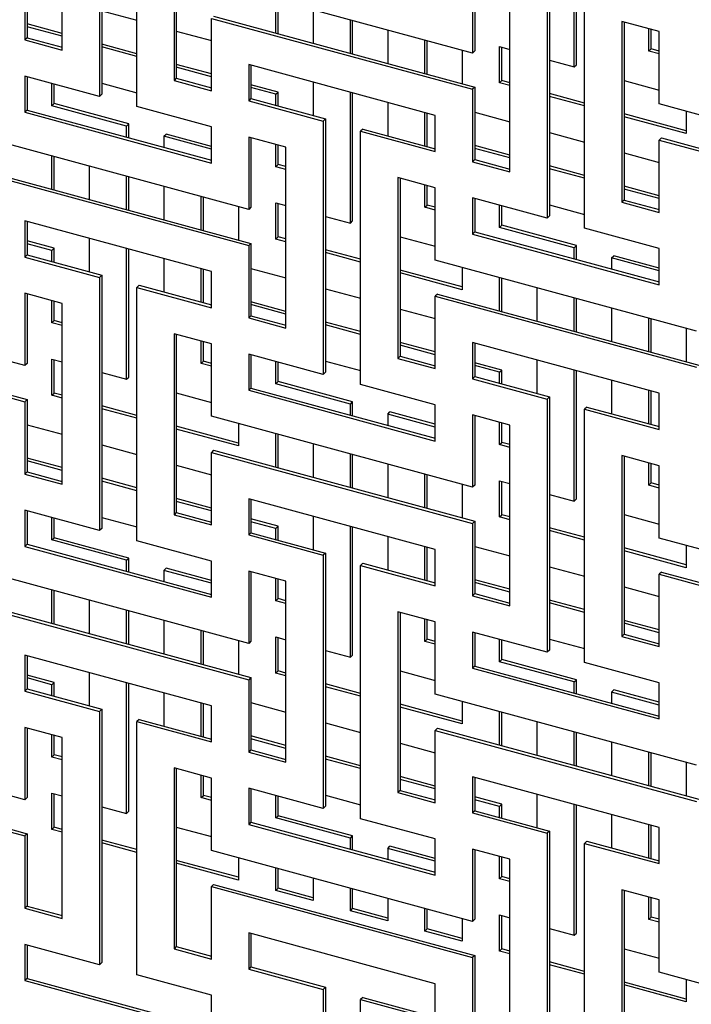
# Model space of a CAD drawing. Header units: millimetres. Extents: x 441 to 4541, y 1015 to 3885.
# Tile 16 of 33: x 3782 to 3948, y 2792 to 3035. Entities that reach past the tile are written whole.
import ezdxf

# ---------------------------------------------------------------- set-up
doc = ezdxf.new("R2010")
doc.units = ezdxf.units.MM
doc.header["$LTSCALE"] = 15

msp = doc.modelspace()

# ---------------------------------------------------------------- linework, layer by layer
for p, q in [((3802.45, 3078.81), (3802.45, 3016.31)), ((3801.89, 3078.26), (3801.89, 3015.76)), ((3811.1, 3013.25), (3811.1, 3075.76)), ((3792.68, 3027.19), (3792.68, 3071.84)), ((3820.31, 3064.32), (3820.31, 3019.68)), ((3820.87, 3064.17), (3820.87, 3020.23)), ((3919.12, 3023.04), (3919.12, 3055.33)), ((3919.68, 3023.58), (3919.68, 3055.18)), ((3783.46, 3047.55), (3783.46, 3029.7)), ((3784.02, 3048.1), (3784.02, 3030.24)), ((3912.44, 3048.22), (3912.44, 2985.71)), ((3913, 3048.76), (3913, 2986.26)), ((3921.65, 2983.21), (3921.65, 3045.71)), ((3894.02, 3026.44), (3829.53, 3043.96)), ((3894.02, 3044.29), (3894.02, 3026.44)), ((3894.58, 3044.14), (3894.58, 3026.98)), ((3903.23, 2997.15), (3903.23, 3041.79)), ((3845.42, 3031.41), (3845.42, 3039.64)), ((3845.98, 3031.26), (3845.98, 3039.49)), ((3802.45, 3036.89), (3811.1, 3034.54)), ((3829.53, 3017.18), (3829.53, 3035.03)), ((3829.53, 3035.03), (3894.02, 3017.51)), ((3830.09, 3035.58), (3894.58, 3018.05)), ((3854.64, 3037.14), (3854.64, 3028.91)), ((3792.68, 3031.31), (3784.02, 3033.67)), ((3792.68, 3030.62), (3784.02, 3032.97)), ((3863.85, 3026.41), (3863.85, 3034.64)), ((3864.41, 3026.25), (3864.41, 3034.48)), ((3940.08, 3031.77), (3930.87, 3034.28)), ((3930.87, 3034.28), (3930.87, 2989.63)), ((3931.43, 3034.13), (3931.43, 2990.18)), ((3784.02, 3030.24), (3783.46, 3029.7)), ((3784.02, 3030.24), (3792.68, 3027.89)), ((3820.87, 3031.88), (3829.53, 3029.53)), ((3873.06, 3032.13), (3873.06, 3023.9)), ((3937.55, 3026.96), (3937.55, 3032.46)), ((3938.11, 3027.5), (3938.11, 3032.31)), ((3940.08, 3013.92), (3940.08, 3031.77)), ((3783.46, 3029.7), (3792.68, 3027.19)), ((3811.1, 3026.31), (3802.45, 3028.66)), ((3811.1, 3025.61), (3802.45, 3027.96)), ((3882.27, 3021.4), (3882.27, 3029.63)), ((3882.83, 3021.25), (3882.83, 3029.48)), ((3900.7, 3028.04), (3903.23, 3027.36)), ((3900.7, 3019.12), (3900.7, 3028.04)), ((3901.26, 3019.66), (3901.26, 3027.89)), ((3891.49, 3027.12), (3891.49, 3018.89)), ((3894.58, 3026.98), (3894.02, 3026.44)), ((3937.55, 3026.96), (3938.11, 3027.5)), ((3940.08, 3026.27), (3937.55, 3026.96)), ((3940.08, 3026.97), (3938.11, 3027.5)), ((3829.53, 3021.3), (3820.87, 3023.65)), ((3829.53, 3020.6), (3820.87, 3022.95)), ((3884.8, 3011.08), (3838.74, 3023.6)), ((3838.74, 3023.6), (3838.74, 3014.67)), ((3839.3, 3023.45), (3839.3, 3015.22)), ((3913, 3024.7), (3919.12, 3023.04)), ((3919.12, 3023.04), (3919.68, 3023.58)), ((3801.89, 3015.76), (3783.46, 3020.77)), ((3783.46, 3020.77), (3783.46, 3011.84)), ((3784.02, 3020.61), (3784.02, 3012.38)), ((3790.15, 3013.45), (3790.15, 3018.95)), ((3790.71, 3013.99), (3790.71, 3018.8)), ((3802.45, 3019.03), (3811.1, 3016.68)), ((3820.87, 3020.23), (3820.31, 3019.68)), ((3820.31, 3019.68), (3829.53, 3017.18)), ((3820.87, 3020.23), (3829.53, 3017.88)), ((3845.98, 3016.83), (3839.3, 3018.64)), ((3854.64, 3019.28), (3854.64, 3011.05)), ((3894.58, 3018.05), (3894.02, 3017.51)), ((3894.58, 3018.05), (3894.58, 3000.2)), ((3900.7, 3019.12), (3901.26, 3019.66)), ((3903.23, 3018.43), (3900.7, 3019.12)), ((3903.23, 3019.13), (3901.26, 3019.66)), ((3931.43, 3019.69), (3940.08, 3017.34)), ((3802.45, 3016.31), (3801.89, 3015.76)), ((3845.42, 3016.28), (3839.3, 3017.94)), ((3845.42, 3016.28), (3845.98, 3016.83)), ((3845.42, 3013.56), (3845.42, 3016.28)), ((3845.98, 3013.4), (3845.98, 3016.83)), ((3863.85, 2984.49), (3863.85, 3016.78)), ((3864.41, 2985.03), (3864.41, 3016.63)), ((3894.02, 3017.51), (3894.02, 2999.65)), ((3921.65, 3014.12), (3913, 3016.47)), ((3921.65, 3013.42), (3913, 3015.77)), ((3790.15, 3013.45), (3790.71, 3013.99)), ((3808.57, 3008.44), (3790.15, 3013.45)), ((3809.13, 3008.99), (3790.71, 3013.99)), ((3829.53, 3008.25), (3811.1, 3013.25)), ((3839.3, 3015.22), (3838.74, 3014.67)), ((3838.74, 3014.67), (3857.17, 3009.67)), ((3839.3, 3015.22), (3857.73, 3010.21)), ((3873.06, 3014.27), (3873.06, 3006.04)), ((4004.57, 2996.39), (3940.08, 3013.92)), ((3784.02, 3012.38), (3783.46, 3011.84)), ((3783.46, 3011.84), (3829.53, 2999.32)), ((3784.02, 3012.38), (3829.53, 3000.02)), ((3882.27, 3003.54), (3882.27, 3011.77)), ((3882.83, 3003.39), (3882.83, 3011.62)), ((3884.8, 3002.15), (3884.8, 3011.08)), ((3894.58, 3011.85), (3903.23, 3009.5)), ((3946.76, 3007.3), (3931.43, 3011.46)), ((3946.76, 3006.6), (3931.43, 3010.76)), ((3946.76, 3012.1), (3946.76, 3006.6)), ((3808.57, 3008.44), (3809.13, 3008.99)), ((3808.57, 3005.71), (3808.57, 3008.44)), ((3809.13, 3005.56), (3809.13, 3008.99)), ((3857.73, 3010.21), (3857.17, 3009.67)), ((3857.17, 3009.67), (3857.17, 2947.16)), ((3857.73, 3010.21), (3857.73, 2947.71)), ((3817.78, 3005.93), (3818.34, 3006.48)), ((3817.78, 3005.93), (3817.78, 3003.21)), ((3829.53, 3002.74), (3817.78, 3005.93)), ((3829.53, 3003.44), (3818.34, 3006.48)), ((3829.53, 2999.32), (3829.53, 3008.25)), ((3866.94, 3007.71), (3866.38, 3007.16)), ((3866.38, 2944.66), (3866.38, 3007.16)), ((3866.38, 3007.16), (3884.8, 3002.15)), ((3866.94, 3007.71), (3884.8, 3002.85)), ((3913, 3006.84), (3921.65, 3004.49)), ((3838.74, 2987.89), (3774.25, 3005.41)), ((3847.95, 3003.24), (3838.74, 3005.74)), ((3838.74, 3005.74), (3838.74, 2987.89)), ((3839.3, 3005.59), (3839.3, 2988.43)), ((3845.42, 2998.42), (3845.42, 3003.93)), ((3845.98, 2998.97), (3845.98, 3003.78)), ((3903.23, 3001.27), (3894.58, 3003.62)), ((3940.64, 3005.53), (3940.08, 3004.99)), ((3940.08, 2987.13), (3940.08, 3004.99)), ((3940.08, 3004.99), (4004.57, 2987.46)), ((3940.64, 3005.53), (4005.13, 2988.01)), ((3790.15, 2992.86), (3790.15, 3001.09)), ((3847.95, 2958.6), (3847.95, 3003.24)), ((3903.23, 3000.57), (3894.58, 3002.92)), ((3931.43, 3001.84), (3940.08, 2999.48)), ((3790.71, 2992.71), (3790.71, 3000.94)), ((3799.36, 2998.59), (3799.36, 2990.36)), ((3845.42, 2998.42), (3845.98, 2998.97)), ((3847.95, 2998.43), (3845.98, 2998.97)), ((3894.58, 3000.2), (3894.02, 2999.65)), ((3894.02, 2999.65), (3903.23, 2997.15)), ((3894.58, 3000.2), (3903.23, 2997.84)), ((3921.65, 2996.26), (3913, 2998.61)), ((3774.25, 2996.48), (3838.74, 2978.96)), ((3774.81, 2997.03), (3839.3, 2979.5)), ((3847.95, 2997.74), (3845.42, 2998.42)), ((3921.65, 2995.56), (3913, 2997.91)), ((3808.57, 2987.86), (3808.57, 2996.09)), ((3809.13, 2987.7), (3809.13, 2995.93)), ((3884.8, 2993.22), (3875.59, 2995.73)), ((3875.59, 2995.73), (3875.59, 2951.08)), ((3876.15, 2995.58), (3876.15, 2951.63)), ((3882.27, 2988.41), (3882.27, 2993.91)), ((3882.83, 2988.95), (3882.83, 2993.76)), ((3817.78, 2993.58), (3817.78, 2985.35)), ((3884.8, 2975.37), (3884.8, 2993.22)), ((3940.08, 2991.25), (3931.43, 2993.61)), ((3940.08, 2990.55), (3931.43, 2992.91)), ((3827, 2982.85), (3827, 2991.08)), ((3827.56, 2982.7), (3827.56, 2990.93)), ((3845.42, 2989.49), (3847.95, 2988.81)), ((3845.42, 2980.57), (3845.42, 2989.49)), ((3845.98, 2981.11), (3845.98, 2989.34)), ((3882.27, 2988.41), (3882.83, 2988.95)), ((3884.8, 2988.42), (3882.83, 2988.95)), ((3912.44, 2985.71), (3894.02, 2990.72)), ((3894.02, 2990.72), (3894.02, 2981.79)), ((3894.58, 2990.57), (3894.58, 2982.34)), ((3900.7, 2983.4), (3900.7, 2988.9)), ((3913, 2988.98), (3921.65, 2986.63)), ((3931.43, 2990.18), (3930.87, 2989.63)), ((3930.87, 2989.63), (3940.08, 2987.13)), ((3931.43, 2990.18), (3940.08, 2987.83)), ((3836.21, 2988.57), (3836.21, 2980.34)), ((3839.3, 2988.43), (3838.74, 2987.89)), ((3884.8, 2987.72), (3882.27, 2988.41)), ((3901.26, 2983.95), (3901.26, 2988.75)), ((3829.53, 2972.53), (3783.46, 2985.05)), ((3783.46, 2985.05), (3783.46, 2976.12)), ((3784.02, 2984.9), (3784.02, 2976.67)), ((3857.73, 2986.15), (3863.85, 2984.49)), ((3863.85, 2984.49), (3864.41, 2985.03)), ((3913, 2986.26), (3912.44, 2985.71)), ((3894.58, 2982.34), (3894.02, 2981.79)), ((3894.02, 2981.79), (3940.08, 2969.27)), ((3894.58, 2982.34), (3940.08, 2969.97)), ((3900.7, 2983.4), (3901.26, 2983.95)), ((3919.12, 2978.39), (3900.7, 2983.4)), ((3919.68, 2978.94), (3901.26, 2983.95)), ((3940.08, 2978.2), (3921.65, 2983.21)), ((3790.71, 2978.28), (3784.02, 2980.09)), ((3790.15, 2977.73), (3784.02, 2979.39)), ((3799.36, 2980.73), (3799.36, 2972.5)), ((3839.3, 2979.5), (3838.74, 2978.96)), ((3839.3, 2979.5), (3839.3, 2961.65)), ((3845.42, 2980.57), (3845.98, 2981.11)), ((3847.95, 2979.88), (3845.42, 2980.57)), ((3847.95, 2980.58), (3845.98, 2981.11)), ((3876.15, 2981.14), (3884.8, 2978.79)), ((3790.15, 2977.73), (3790.71, 2978.28)), ((3790.15, 2975.01), (3790.15, 2977.73)), ((3790.71, 2974.85), (3790.71, 2978.28)), ((3808.57, 2945.94), (3808.57, 2978.23)), ((3809.13, 2946.48), (3809.13, 2978.08)), ((3838.74, 2978.96), (3838.74, 2961.1)), ((3866.38, 2975.57), (3857.73, 2977.92)), ((3866.38, 2974.87), (3857.73, 2977.22)), ((3919.12, 2978.39), (3919.68, 2978.94)), ((3919.12, 2975.67), (3919.12, 2978.39)), ((3919.68, 2975.51), (3919.68, 2978.94)), ((3940.08, 2969.27), (3940.08, 2978.2)), ((3784.02, 2976.67), (3783.46, 2976.12)), ((3783.46, 2976.12), (3801.89, 2971.11)), ((3784.02, 2976.67), (3802.45, 2971.66)), ((3817.78, 2975.72), (3817.78, 2967.49)), ((3949.29, 2957.84), (3884.8, 2975.37)), ((3928.34, 2975.89), (3928.9, 2976.44)), ((3928.34, 2975.89), (3928.34, 2973.16)), ((3940.08, 2972.7), (3928.34, 2975.89)), ((3940.08, 2973.4), (3928.9, 2976.44)), ((3827, 2964.99), (3827, 2973.22)), ((3827.56, 2964.84), (3827.56, 2973.07)), ((3829.53, 2963.6), (3829.53, 2972.53)), ((3839.3, 2973.3), (3847.95, 2970.95)), ((3891.49, 2968.74), (3876.15, 2972.91)), ((3891.49, 2968.05), (3876.15, 2972.21)), ((3891.49, 2973.55), (3891.49, 2968.05)), ((3802.45, 2971.66), (3801.89, 2971.11)), ((3801.89, 2971.11), (3801.89, 2908.61)), ((3802.45, 2971.66), (3802.45, 2909.16)), ((3900.7, 2962.82), (3900.7, 2971.05)), ((3901.26, 2962.66), (3901.26, 2970.9)), ((3792.68, 2964.69), (3783.46, 2967.19)), ((3783.46, 2967.19), (3783.46, 2949.34)), ((3784.02, 2967.04), (3784.02, 2949.88)), ((3811.66, 2969.16), (3811.1, 2968.61)), ((3811.1, 2906.11), (3811.1, 2968.61)), ((3811.1, 2968.61), (3829.53, 2963.6)), ((3811.66, 2969.16), (3829.53, 2964.3)), ((3857.73, 2968.29), (3866.38, 2965.94)), ((3909.91, 2968.54), (3909.91, 2960.31)), ((3783.46, 2949.34), (3718.98, 2966.86)), ((3790.15, 2959.87), (3790.15, 2965.38)), ((3790.71, 2960.42), (3790.71, 2965.23)), ((3792.68, 2920.05), (3792.68, 2964.69)), ((3847.95, 2962.72), (3839.3, 2965.07)), ((3885.36, 2966.98), (3884.8, 2966.44)), ((3884.8, 2948.58), (3884.8, 2966.44)), ((3884.8, 2966.44), (3949.29, 2948.91)), ((3885.36, 2966.98), (3949.85, 2949.46)), ((3919.12, 2957.81), (3919.12, 2966.04)), ((3919.68, 2957.66), (3919.68, 2965.89)), ((3847.95, 2962.02), (3839.3, 2964.37)), ((3876.15, 2963.29), (3884.8, 2960.93)), ((3928.34, 2963.54), (3928.34, 2955.31)), ((3790.15, 2959.87), (3790.71, 2960.42)), ((3792.68, 2959.19), (3790.15, 2959.87)), ((3792.68, 2959.88), (3790.71, 2960.42)), ((3839.3, 2961.65), (3838.74, 2961.1)), ((3838.74, 2961.1), (3847.95, 2958.6)), ((3839.3, 2961.65), (3847.95, 2959.29)), ((3866.38, 2957.71), (3857.73, 2960.06)), ((3937.55, 2952.8), (3937.55, 2961.03)), ((3938.11, 2952.65), (3938.11, 2960.88)), ((3718.98, 2957.93), (3783.46, 2940.41)), ((3719.54, 2958.48), (3784.02, 2940.95)), ((3866.38, 2957.01), (3857.73, 2959.36)), ((3946.76, 2958.53), (3946.76, 2950.3)), ((3829.53, 2954.67), (3820.31, 2957.18)), ((3820.31, 2957.18), (3820.31, 2912.53)), ((3820.87, 2957.03), (3820.87, 2913.08)), ((3827, 2949.86), (3827, 2955.36)), ((3827.56, 2950.4), (3827.56, 2955.21)), ((3884.8, 2952.7), (3876.15, 2955.06)), ((3940.08, 2942.49), (3894.02, 2955.01)), ((3894.02, 2955.01), (3894.02, 2946.08)), ((3894.58, 2954.85), (3894.58, 2946.62)), ((3829.53, 2936.82), (3829.53, 2954.67)), ((3884.8, 2952), (3876.15, 2954.36)), ((3790.15, 2950.94), (3792.68, 2950.26)), ((3790.15, 2942.02), (3790.15, 2950.94)), ((3790.71, 2942.56), (3790.71, 2950.79)), ((3827, 2949.86), (3827.56, 2950.4)), ((3829.53, 2949.87), (3827.56, 2950.4)), ((3857.17, 2947.16), (3838.74, 2952.17)), ((3838.74, 2952.17), (3838.74, 2943.24)), ((3839.3, 2952.02), (3839.3, 2943.79)), ((3845.42, 2944.85), (3845.42, 2950.35)), ((3845.98, 2945.4), (3845.98, 2950.2)), ((3857.73, 2950.43), (3866.38, 2948.08)), ((3876.15, 2951.63), (3875.59, 2951.08)), ((3875.59, 2951.08), (3884.8, 2948.58)), ((3876.15, 2951.63), (3884.8, 2949.28)), ((3901.26, 2948.23), (3894.58, 2950.05)), ((3909.91, 2950.69), (3909.91, 2942.46)), ((3784.02, 2949.88), (3783.46, 2949.34)), ((3802.45, 2947.6), (3808.57, 2945.94)), ((3829.53, 2949.17), (3827, 2949.86)), ((3857.73, 2947.71), (3857.17, 2947.16)), ((3900.7, 2947.68), (3894.58, 2949.35)), ((3900.7, 2947.68), (3901.26, 2948.23)), ((3900.7, 2944.96), (3900.7, 2947.68)), ((3901.26, 2944.81), (3901.26, 2948.23)), ((3919.12, 2915.89), (3919.12, 2948.18)), ((3919.68, 2916.44), (3919.68, 2948.03)), ((3808.57, 2945.94), (3809.13, 2946.48)), ((3845.42, 2944.85), (3845.98, 2945.4)), ((3864.41, 2940.39), (3845.98, 2945.4)), ((3894.58, 2946.62), (3894.02, 2946.08)), ((3894.02, 2946.08), (3912.44, 2941.07)), ((3894.58, 2946.62), (3913, 2941.62)), ((3928.34, 2945.68), (3928.34, 2937.45)), ((3839.3, 2943.79), (3838.74, 2943.24)), ((3838.74, 2943.24), (3884.8, 2930.72)), ((3839.3, 2943.79), (3884.8, 2931.42)), ((3863.85, 2939.84), (3845.42, 2944.85)), ((3884.8, 2939.65), (3866.38, 2944.66)), ((3937.55, 2934.94), (3937.55, 2943.17)), ((3938.11, 2934.79), (3938.11, 2943.02)), ((3784.02, 2940.95), (3783.46, 2940.41)), ((3783.46, 2940.41), (3783.46, 2922.55)), ((3784.02, 2940.95), (3784.02, 2923.1)), ((3790.15, 2942.02), (3790.71, 2942.56)), ((3792.68, 2941.33), (3790.15, 2942.02)), ((3792.68, 2942.03), (3790.71, 2942.56)), ((3820.87, 2942.59), (3829.53, 2940.24)), ((3863.85, 2939.84), (3864.41, 2940.39)), ((3864.41, 2936.96), (3864.41, 2940.39)), ((3913, 2941.62), (3912.44, 2941.07)), ((3912.44, 2941.07), (3912.44, 2878.57)), ((3913, 2941.62), (3913, 2879.11)), ((3940.08, 2933.56), (3940.08, 2942.49)), ((3811.1, 2937.02), (3802.45, 2939.37)), ((3811.1, 2936.32), (3802.45, 2938.67)), ((3863.85, 2937.12), (3863.85, 2939.84)), ((3873.06, 2937.34), (3873.62, 2937.89)), ((3884.8, 2934.85), (3873.62, 2937.89)), ((3884.8, 2930.72), (3884.8, 2939.65)), ((3922.21, 2939.11), (3921.65, 2938.57)), ((3921.65, 2876.06), (3921.65, 2938.57)), ((3921.65, 2938.57), (3940.08, 2933.56)), ((3922.21, 2939.11), (3940.08, 2934.26)), ((3894.02, 2919.29), (3829.53, 2936.82)), ((3873.06, 2937.34), (3873.06, 2934.61)), ((3884.8, 2934.15), (3873.06, 2937.34)), ((3903.23, 2934.64), (3894.02, 2937.15)), ((3894.02, 2937.15), (3894.02, 2919.29)), ((3894.58, 2937), (3894.58, 2919.84)), ((3784.02, 2934.75), (3792.68, 2932.4)), ((3836.21, 2930.19), (3820.87, 2934.36)), ((3836.21, 2929.5), (3820.87, 2933.66)), ((3836.21, 2935), (3836.21, 2929.5)), ((3900.7, 2929.83), (3900.7, 2935.33)), ((3901.26, 2930.37), (3901.26, 2935.18)), ((3903.23, 2890), (3903.23, 2934.64)), ((3845.42, 2924.27), (3845.42, 2932.5)), ((3845.98, 2924.11), (3845.98, 2932.35)), ((3802.45, 2929.74), (3811.1, 2927.39)), ((3830.09, 2928.43), (3829.53, 2927.89)), ((3830.09, 2928.43), (3894.58, 2910.91)), ((3854.64, 2929.99), (3854.64, 2921.76)), ((3900.7, 2929.83), (3901.26, 2930.37)), ((3903.23, 2929.14), (3900.7, 2929.83)), ((3903.23, 2929.84), (3901.26, 2930.37)), ((3792.68, 2924.17), (3784.02, 2926.52)), ((3792.68, 2923.47), (3784.02, 2925.82)), ((3829.53, 2910.03), (3829.53, 2927.89)), ((3829.53, 2927.89), (3894.02, 2910.36)), ((3863.85, 2919.26), (3863.85, 2927.49)), ((3864.41, 2919.11), (3864.41, 2927.34)), ((3940.08, 2924.63), (3930.87, 2927.13)), ((3930.87, 2927.13), (3930.87, 2882.49)), ((3931.43, 2926.98), (3931.43, 2883.04)), ((3820.87, 2924.74), (3829.53, 2922.38)), ((3873.06, 2924.99), (3873.06, 2916.76)), ((3937.55, 2919.81), (3937.55, 2925.32)), ((3938.11, 2920.36), (3938.11, 2925.16)), ((3940.08, 2906.77), (3940.08, 2924.63)), ((3784.02, 2923.1), (3783.46, 2922.55)), ((3783.46, 2922.55), (3792.68, 2920.05)), ((3784.02, 2923.1), (3792.68, 2920.74)), ((3811.1, 2919.16), (3802.45, 2921.51)), ((3882.27, 2914.25), (3882.27, 2922.48)), ((3882.83, 2914.1), (3882.83, 2922.33)), ((3900.7, 2920.9), (3903.23, 2920.21)), ((3900.7, 2911.97), (3900.7, 2920.9)), ((3811.1, 2918.46), (3802.45, 2920.81)), ((3891.49, 2919.98), (3891.49, 2911.75)), ((3894.58, 2919.84), (3894.02, 2919.29)), ((3901.26, 2912.52), (3901.26, 2920.75)), ((3937.55, 2919.81), (3938.11, 2920.36)), ((3940.08, 2919.12), (3937.55, 2919.81)), ((3940.08, 2919.82), (3938.11, 2920.36)), ((3829.53, 2914.15), (3820.87, 2916.51)), ((3884.8, 2903.94), (3838.74, 2916.45)), ((3838.74, 2916.45), (3838.74, 2907.53)), ((3839.3, 2916.3), (3839.3, 2908.07)), ((3913, 2917.55), (3919.12, 2915.89)), ((3919.12, 2915.89), (3919.68, 2916.44)), ((3801.89, 2908.61), (3783.46, 2913.62)), ((3783.46, 2913.62), (3783.46, 2904.69)), ((3829.53, 2913.45), (3820.87, 2915.81)), ((3784.02, 2913.47), (3784.02, 2905.24)), ((3790.15, 2906.3), (3790.15, 2911.8)), ((3790.71, 2906.85), (3790.71, 2911.65)), ((3802.45, 2911.88), (3811.1, 2909.53)), ((3820.87, 2913.08), (3820.31, 2912.53)), ((3820.31, 2912.53), (3829.53, 2910.03)), ((3820.87, 2913.08), (3829.53, 2910.73)), ((3845.98, 2909.68), (3839.3, 2911.5)), ((3854.64, 2912.14), (3854.64, 2903.91)), ((3900.7, 2911.97), (3901.26, 2912.52)), ((3903.23, 2911.28), (3900.7, 2911.97)), ((3903.23, 2911.98), (3901.26, 2912.52)), ((3931.43, 2912.55), (3940.08, 2910.2)), ((3802.45, 2909.16), (3801.89, 2908.61)), ((3845.42, 2909.13), (3839.3, 2910.8)), ((3845.42, 2909.13), (3845.98, 2909.68)), ((3845.42, 2906.41), (3845.42, 2909.13)), ((3845.98, 2906.26), (3845.98, 2909.68)), ((3863.85, 2877.34), (3863.85, 2909.63)), ((3864.41, 2877.89), (3864.41, 2909.48)), ((3894.58, 2910.91), (3894.02, 2910.36)), ((3894.02, 2910.36), (3894.02, 2892.5)), ((3894.58, 2910.91), (3894.58, 2893.05)), ((3921.65, 2906.97), (3913, 2909.32)), ((3790.15, 2906.3), (3790.71, 2906.85)), ((3808.57, 2901.29), (3790.15, 2906.3)), ((3809.13, 2901.84), (3790.71, 2906.85)), ((3839.3, 2908.07), (3838.74, 2907.53)), ((3838.74, 2907.53), (3857.17, 2902.52)), ((3839.3, 2908.07), (3857.73, 2903.07)), ((3873.06, 2907.13), (3873.06, 2898.9)), ((3921.65, 2906.27), (3913, 2908.63)), ((4004.57, 2889.24), (3940.08, 2906.77)), ((3784.02, 2905.24), (3783.46, 2904.69)), ((3783.46, 2904.69), (3829.53, 2892.17)), ((3784.02, 2905.24), (3829.53, 2892.87)), ((3829.53, 2901.1), (3811.1, 2906.11)), ((3882.27, 2896.39), (3882.27, 2904.62)), ((3882.83, 2896.24), (3882.83, 2904.47)), ((3884.8, 2895.01), (3884.8, 2903.94)), ((3894.58, 2904.7), (3903.23, 2902.35)), ((3946.76, 2900.15), (3931.43, 2904.32)), ((3946.76, 2904.96), (3946.76, 2899.45)), ((3808.57, 2901.29), (3809.13, 2901.84)), ((3809.13, 2898.41), (3809.13, 2901.84)), ((3857.73, 2903.07), (3857.17, 2902.52)), ((3857.17, 2902.52), (3857.17, 2840.02)), ((3857.73, 2903.07), (3857.73, 2840.56)), ((3946.76, 2899.45), (3931.43, 2903.62)), ((3808.57, 2898.57), (3808.57, 2901.29)), ((3817.78, 2898.79), (3818.34, 2899.34)), ((3829.53, 2896.3), (3818.34, 2899.34)), ((3829.53, 2892.17), (3829.53, 2901.1)), ((3866.94, 2900.56), (3866.38, 2900.02)), ((3866.38, 2837.51), (3866.38, 2900.02)), ((3866.38, 2900.02), (3884.8, 2895.01)), ((3866.94, 2900.56), (3884.8, 2895.71)), ((3913, 2899.7), (3921.65, 2897.35)), ((3838.74, 2880.74), (3774.25, 2898.27)), ((3817.78, 2898.79), (3817.78, 2896.06)), ((3829.53, 2895.6), (3817.78, 2898.79)), ((3847.95, 2896.09), (3838.74, 2898.6)), ((3838.74, 2898.6), (3838.74, 2880.74)), ((3839.3, 2898.45), (3839.3, 2881.29)), ((3845.42, 2891.28), (3845.42, 2896.78)), ((3845.98, 2891.82), (3845.98, 2896.63)), ((3940.64, 2898.39), (3940.08, 2897.84)), ((3940.08, 2879.98), (3940.08, 2897.84)), ((3940.08, 2897.84), (4004.57, 2880.32)), ((3940.64, 2898.39), (4005.13, 2880.86)), ((3847.95, 2851.45), (3847.95, 2896.09)), ((3903.23, 2894.12), (3894.58, 2896.47)), ((3903.23, 2893.42), (3894.58, 2895.78)), ((3931.43, 2894.69), (3940.08, 2892.34)), ((3790.15, 2885.72), (3790.15, 2893.95)), ((3790.71, 2885.56), (3790.71, 2893.79)), ((3845.42, 2891.28), (3845.98, 2891.82)), ((3847.95, 2891.29), (3845.98, 2891.82)), ((3894.58, 2893.05), (3894.02, 2892.5)), ((3894.02, 2892.5), (3903.23, 2890)), ((3894.58, 2893.05), (3903.23, 2890.7)), ((3774.25, 2889.34), (3838.74, 2871.81)), ((3774.81, 2889.88), (3839.3, 2872.36)), ((3799.36, 2891.44), (3799.36, 2883.21)), ((3847.95, 2890.59), (3845.42, 2891.28)), ((3921.65, 2889.12), (3913, 2891.47)), ((3921.65, 2888.42), (3913, 2890.77)), ((3808.57, 2880.71), (3808.57, 2888.94)), ((3809.13, 2880.56), (3809.13, 2888.79)), ((3884.8, 2886.08), (3875.59, 2888.58)), ((3875.59, 2888.58), (3875.59, 2843.94)), ((3876.15, 2888.43), (3876.15, 2844.49)), ((3817.78, 2886.44), (3817.78, 2878.21)), ((3882.27, 2881.26), (3882.27, 2886.77)), ((3882.83, 2881.81), (3882.83, 2886.61)), ((3884.8, 2868.22), (3884.8, 2886.08)), ((3940.08, 2884.11), (3931.43, 2886.46)), ((3940.08, 2883.41), (3931.43, 2885.76)), ((3827, 2875.7), (3827, 2883.93)), ((3827.56, 2875.55), (3827.56, 2883.78)), ((3845.42, 2882.35), (3847.95, 2881.66)), ((3845.42, 2873.42), (3845.42, 2882.35)), ((3845.98, 2873.97), (3845.98, 2882.2)), ((3912.44, 2878.57), (3894.02, 2883.57)), ((3894.02, 2883.57), (3894.02, 2874.65)), ((3894.58, 2883.42), (3894.58, 2875.19)), ((3931.43, 2883.04), (3930.87, 2882.49)), ((3930.87, 2882.49), (3940.08, 2879.98)), ((3931.43, 2883.04), (3940.08, 2880.68)), ((3836.21, 2881.43), (3836.21, 2873.2)), ((3839.3, 2881.29), (3838.74, 2880.74)), ((3882.27, 2881.26), (3882.83, 2881.81)), ((3884.8, 2880.57), (3882.27, 2881.26)), ((3884.8, 2881.27), (3882.83, 2881.81)), ((3900.7, 2876.25), (3900.7, 2881.76)), ((3901.26, 2876.8), (3901.26, 2881.61)), ((3913, 2881.84), (3921.65, 2879.49)), ((3829.53, 2865.39), (3783.46, 2877.9)), ((3783.46, 2877.9), (3783.46, 2868.98)), ((3784.02, 2877.75), (3784.02, 2869.52)), ((3857.73, 2879), (3863.85, 2877.34)), ((3863.85, 2877.34), (3864.41, 2877.89)), ((3913, 2879.11), (3912.44, 2878.57)), ((3894.58, 2875.19), (3894.02, 2874.65)), ((3894.58, 2875.19), (3940.08, 2862.83)), ((3900.7, 2876.25), (3901.26, 2876.8)), ((3919.12, 2871.25), (3900.7, 2876.25)), ((3919.68, 2871.79), (3901.26, 2876.8)), ((3940.08, 2871.06), (3921.65, 2876.06)), ((3790.71, 2871.13), (3784.02, 2872.95)), ((3790.15, 2870.58), (3784.02, 2872.25)), ((3799.36, 2873.59), (3799.36, 2865.36)), ((3839.3, 2872.36), (3838.74, 2871.81)), ((3839.3, 2872.36), (3839.3, 2854.5)), ((3845.42, 2873.42), (3845.98, 2873.97)), ((3847.95, 2872.73), (3845.42, 2873.42)), ((3847.95, 2873.43), (3845.98, 2873.97)), ((3876.15, 2874), (3884.8, 2871.65)), ((3894.02, 2874.65), (3940.08, 2862.13)), ((3790.15, 2870.58), (3790.71, 2871.13)), ((3790.15, 2867.86), (3790.15, 2870.58)), ((3790.71, 2867.71), (3790.71, 2871.13)), ((3808.57, 2838.79), (3808.57, 2871.08)), ((3809.13, 2839.34), (3809.13, 2870.93)), ((3838.74, 2871.81), (3838.74, 2853.95)), ((3866.38, 2868.42), (3857.73, 2870.77)), ((3866.38, 2867.72), (3857.73, 2870.08)), ((3919.12, 2871.25), (3919.68, 2871.79)), ((3919.12, 2868.52), (3919.12, 2871.25)), ((3919.68, 2868.37), (3919.68, 2871.79)), ((3940.08, 2862.13), (3940.08, 2871.06)), ((3784.02, 2869.52), (3783.46, 2868.98)), ((3783.46, 2868.98), (3801.89, 2863.97)), ((3784.02, 2869.52), (3802.45, 2864.52)), ((3817.78, 2868.58), (3817.78, 2860.35)), ((3949.29, 2850.69), (3884.8, 2868.22)), ((3928.34, 2868.74), (3928.9, 2869.29)), ((3928.34, 2868.74), (3928.34, 2866.02)), ((3940.08, 2865.55), (3928.34, 2868.74)), ((3940.08, 2866.25), (3928.9, 2869.29)), ((3827, 2857.84), (3827, 2866.07)), ((3827.56, 2857.69), (3827.56, 2865.92)), ((3829.53, 2856.46), (3829.53, 2865.39)), ((3839.3, 2866.15), (3847.95, 2863.8)), ((3891.49, 2861.6), (3876.15, 2865.77)), ((3891.49, 2860.9), (3876.15, 2865.07)), ((3891.49, 2866.41), (3891.49, 2860.9)), ((3802.45, 2864.52), (3801.89, 2863.97)), ((3801.89, 2863.97), (3801.89, 2801.47)), ((3802.45, 2864.52), (3802.45, 2802.01)), ((3900.7, 2855.67), (3900.7, 2863.9)), ((3901.26, 2855.52), (3901.26, 2863.75)), ((3811.66, 2862.01), (3811.1, 2861.47)), ((3811.1, 2798.96), (3811.1, 2861.47)), ((3811.1, 2861.47), (3829.53, 2856.46)), ((3811.66, 2862.01), (3829.53, 2857.16)), ((3857.73, 2861.15), (3866.38, 2858.8)), ((3909.91, 2861.4), (3909.91, 2853.17)), ((3783.46, 2842.19), (3718.98, 2859.72)), ((3792.68, 2857.54), (3783.46, 2860.05)), ((3783.46, 2860.05), (3783.46, 2842.19)), ((3784.02, 2859.9), (3784.02, 2842.74)), ((3790.15, 2852.73), (3790.15, 2858.23)), ((3790.71, 2853.27), (3790.71, 2858.08)), ((3847.95, 2855.57), (3839.3, 2857.92)), ((3885.36, 2859.84), (3884.8, 2859.29)), ((3884.8, 2841.43), (3884.8, 2859.29)), ((3884.8, 2859.29), (3949.29, 2841.77)), ((3885.36, 2859.84), (3949.85, 2842.31)), ((3919.12, 2850.66), (3919.12, 2858.89)), ((3919.68, 2850.51), (3919.68, 2858.74)), ((3792.68, 2812.9), (3792.68, 2857.54)), ((3847.95, 2854.87), (3839.3, 2857.23)), ((3876.15, 2856.14), (3884.8, 2853.79)), ((3928.34, 2856.39), (3928.34, 2848.16)), ((3790.15, 2852.73), (3790.71, 2853.27)), ((3792.68, 2852.74), (3790.71, 2853.27)), ((3839.3, 2854.5), (3838.74, 2853.95)), ((3838.74, 2853.95), (3847.95, 2851.45)), ((3839.3, 2854.5), (3847.95, 2852.15)), ((3866.38, 2850.57), (3857.73, 2852.92)), ((3937.55, 2845.66), (3937.55, 2853.89)), ((3938.11, 2845.5), (3938.11, 2853.73)), ((3718.98, 2850.79), (3783.46, 2833.26)), ((3719.54, 2851.33), (3784.02, 2833.81)), ((3792.68, 2852.04), (3790.15, 2852.73)), ((3866.38, 2849.87), (3857.73, 2852.22)), ((3946.76, 2851.38), (3946.76, 2843.15)), ((3829.53, 2847.53), (3820.31, 2850.03)), ((3820.31, 2850.03), (3820.31, 2805.39)), ((3820.87, 2849.88), (3820.87, 2805.94)), ((3827, 2842.71), (3827, 2848.22)), ((3827.56, 2843.26), (3827.56, 2848.06)), ((3829.53, 2829.67), (3829.53, 2847.53)), ((3884.8, 2845.56), (3876.15, 2847.91)), ((3884.8, 2844.86), (3876.15, 2847.21)), ((3940.08, 2835.34), (3894.02, 2847.86)), ((3894.02, 2847.86), (3894.02, 2838.93)), ((3894.58, 2847.71), (3894.58, 2839.48)), ((3790.15, 2843.8), (3792.68, 2843.11)), ((3790.15, 2834.87), (3790.15, 2843.8)), ((3790.71, 2835.42), (3790.71, 2843.65)), ((3827, 2842.71), (3827.56, 2843.26)), ((3829.53, 2842.72), (3827.56, 2843.26)), ((3857.17, 2840.02), (3838.74, 2845.02)), ((3838.74, 2845.02), (3838.74, 2836.1)), ((3839.3, 2844.87), (3839.3, 2836.64)), ((3845.42, 2837.7), (3845.42, 2843.21)), ((3857.73, 2843.29), (3866.38, 2840.94)), ((3876.15, 2844.49), (3875.59, 2843.94)), ((3875.59, 2843.94), (3884.8, 2841.43)), ((3876.15, 2844.49), (3884.8, 2842.13)), ((3909.91, 2843.54), (3909.91, 2835.31)), ((3784.02, 2842.74), (3783.46, 2842.19)), ((3829.53, 2842.02), (3827, 2842.71)), ((3845.98, 2838.25), (3845.98, 2843.06)), ((3901.26, 2841.09), (3894.58, 2842.9)), ((3900.7, 2840.54), (3894.58, 2842.2)), ((3900.7, 2840.54), (3901.26, 2841.09)), ((3901.26, 2837.66), (3901.26, 2841.09)), ((3919.12, 2808.74), (3919.12, 2841.04)), ((3919.68, 2809.29), (3919.68, 2840.88)), ((3802.45, 2840.45), (3808.57, 2838.79)), ((3808.57, 2838.79), (3809.13, 2839.34)), ((3845.42, 2837.7), (3845.98, 2838.25)), ((3864.41, 2833.24), (3845.98, 2838.25)), ((3857.73, 2840.56), (3857.17, 2840.02)), ((3894.58, 2839.48), (3894.02, 2838.93)), ((3894.02, 2838.93), (3912.44, 2833.92)), ((3894.58, 2839.48), (3913, 2834.47)), ((3900.7, 2837.81), (3900.7, 2840.54)), ((3928.34, 2838.53), (3928.34, 2830.3)), ((3839.3, 2836.64), (3838.74, 2836.1)), ((3838.74, 2836.1), (3884.8, 2823.58)), ((3839.3, 2836.64), (3884.8, 2824.28)), ((3863.85, 2832.7), (3845.42, 2837.7)), ((3884.8, 2832.51), (3866.38, 2837.51)), ((3937.55, 2827.8), (3937.55, 2836.03)), ((3938.11, 2827.65), (3938.11, 2835.88)), ((3784.02, 2833.81), (3783.46, 2833.26)), ((3784.02, 2833.81), (3784.02, 2815.95)), ((3790.15, 2834.87), (3790.71, 2835.42)), ((3792.68, 2834.18), (3790.15, 2834.87)), ((3792.68, 2834.88), (3790.71, 2835.42)), ((3820.87, 2835.45), (3829.53, 2833.1)), ((3913, 2834.47), (3912.44, 2833.92)), ((3912.44, 2833.92), (3912.44, 2771.42)), ((3913, 2834.47), (3913, 2771.97)), ((3940.08, 2826.41), (3940.08, 2835.34)), ((3783.46, 2833.26), (3783.46, 2815.4)), ((3811.1, 2829.87), (3802.45, 2832.22)), ((3811.1, 2829.17), (3802.45, 2831.53)), ((3863.85, 2832.7), (3864.41, 2833.24)), ((3863.85, 2829.97), (3863.85, 2832.7)), ((3864.41, 2829.82), (3864.41, 2833.24)), ((3884.8, 2823.58), (3884.8, 2832.51)), ((3922.21, 2831.97), (3921.65, 2831.42)), ((3921.65, 2768.92), (3921.65, 2831.42)), ((3921.65, 2831.42), (3940.08, 2826.41)), ((3922.21, 2831.97), (3940.08, 2827.11)), ((3894.02, 2812.14), (3829.53, 2829.67)), ((3873.06, 2830.19), (3873.62, 2830.74)), ((3873.06, 2830.19), (3873.06, 2827.47)), ((3884.8, 2827), (3873.06, 2830.19)), ((3884.8, 2827.7), (3873.62, 2830.74)), ((3903.23, 2827.5), (3894.02, 2830)), ((3894.02, 2830), (3894.02, 2812.14)), ((3894.58, 2829.85), (3894.58, 2812.69)), ((3836.21, 2823.05), (3820.87, 2827.22)), ((3836.21, 2822.35), (3820.87, 2826.52)), ((3836.21, 2827.86), (3836.21, 2822.35)), ((3900.7, 2822.68), (3900.7, 2828.19)), ((3901.26, 2823.23), (3901.26, 2828.03)), ((3903.23, 2782.85), (3903.23, 2827.5)), ((3845.42, 2819.8), (3845.42, 2825.35)), ((3845.98, 2820.35), (3845.98, 2825.2)), ((3830.09, 2821.29), (3829.53, 2820.74)), ((3830.09, 2821.29), (3894.58, 2803.76)), ((3854.64, 2822.85), (3854.64, 2817.3)), ((3900.7, 2822.68), (3901.26, 2823.23)), ((3903.23, 2821.99), (3900.7, 2822.68)), ((3903.23, 2822.69), (3901.26, 2823.23)), ((3829.53, 2802.88), (3829.53, 2820.74)), ((3829.53, 2820.74), (3894.02, 2803.22)), ((3845.42, 2819.8), (3845.98, 2820.35)), ((3854.64, 2817.3), (3845.42, 2819.8)), ((3854.64, 2818), (3845.98, 2820.35)), ((3863.85, 2814.8), (3863.85, 2820.34)), ((3864.41, 2815.34), (3864.41, 2820.19)), ((3940.08, 2817.48), (3930.87, 2819.99)), ((3930.87, 2819.99), (3930.87, 2775.34)), ((3931.43, 2819.83), (3931.43, 2775.89)), ((3873.06, 2817.84), (3873.06, 2812.29)), ((3937.55, 2812.67), (3937.55, 2818.17)), ((3938.11, 2813.21), (3938.11, 2818.02)), ((3940.08, 2799.63), (3940.08, 2817.48)), ((3784.02, 2815.95), (3783.46, 2815.4)), ((3783.46, 2815.4), (3792.68, 2812.9)), ((3784.02, 2815.95), (3792.68, 2813.6)), ((3863.85, 2814.8), (3864.41, 2815.34)), ((3873.06, 2812.29), (3863.85, 2814.8)), ((3873.06, 2812.99), (3864.41, 2815.34)), ((3882.27, 2809.79), (3882.27, 2815.34)), ((3882.83, 2810.34), (3882.83, 2815.18)), ((3891.49, 2812.83), (3891.49, 2807.29)), ((3894.58, 2812.69), (3894.02, 2812.14)), ((3900.7, 2813.75), (3903.23, 2813.06)), ((3900.7, 2804.82), (3900.7, 2813.75)), ((3901.26, 2805.37), (3901.26, 2813.6)), ((3937.55, 2812.67), (3938.11, 2813.21)), ((3940.08, 2811.98), (3937.55, 2812.67)), ((3940.08, 2812.68), (3938.11, 2813.21)), ((3884.8, 2796.79), (3838.74, 2809.31)), ((3838.74, 2809.31), (3838.74, 2800.38)), ((3839.3, 2809.16), (3839.3, 2800.93)), ((3882.27, 2809.79), (3882.83, 2810.34)), ((3891.49, 2807.29), (3882.27, 2809.79)), ((3891.49, 2807.98), (3882.83, 2810.34)), ((3913, 2810.41), (3919.12, 2808.74)), ((3919.12, 2808.74), (3919.68, 2809.29)), ((3801.89, 2801.47), (3783.46, 2806.47)), ((3783.46, 2806.47), (3783.46, 2797.55)), ((3784.02, 2806.32), (3784.02, 2798.09)), ((3820.87, 2805.94), (3820.31, 2805.39)), ((3820.31, 2805.39), (3829.53, 2802.88)), ((3820.87, 2805.94), (3829.53, 2803.58)), ((3900.7, 2804.82), (3901.26, 2805.37)), ((3903.23, 2804.14), (3900.7, 2804.82)), ((3903.23, 2804.83), (3901.26, 2805.37)), ((3931.43, 2805.4), (3940.08, 2803.05)), ((3802.45, 2802.01), (3801.89, 2801.47)), ((3894.58, 2803.76), (3894.02, 2803.22)), ((3894.02, 2803.22), (3894.02, 2785.36)), ((3894.58, 2803.76), (3894.58, 2785.9)), ((3921.65, 2799.83), (3913, 2802.18)), ((3839.3, 2800.93), (3838.74, 2800.38)), ((3838.74, 2800.38), (3857.17, 2795.37)), ((3839.3, 2800.93), (3857.73, 2795.92)), ((3921.65, 2799.13), (3913, 2801.48)), ((4004.57, 2782.1), (3940.08, 2799.63)), ((3784.02, 2798.09), (3783.46, 2797.55)), ((3783.46, 2797.55), (3829.53, 2785.03)), ((3784.02, 2798.09), (3829.53, 2785.73)), ((3829.53, 2793.96), (3811.1, 2798.96)), ((3946.76, 2793), (3931.43, 2797.17)), ((3946.76, 2797.81), (3946.76, 2792.3)), ((3857.73, 2795.92), (3857.17, 2795.37)), ((3857.17, 2795.37), (3857.17, 2732.87)), ((3857.73, 2795.92), (3857.73, 2733.42)), ((3884.8, 2787.86), (3884.8, 2796.79)), ((3946.76, 2792.3), (3931.43, 2796.47)), ((3829.53, 2785.03), (3829.53, 2793.96)), ((3866.94, 2793.42), (3866.38, 2792.87)), ((3866.38, 2730.37), (3866.38, 2792.87)), ((3866.38, 2792.87), (3884.8, 2787.86)), ((3866.94, 2793.42), (3884.8, 2788.56))]:
    msp.add_line(p, q)

doc.saveas('drawing.dxf')
